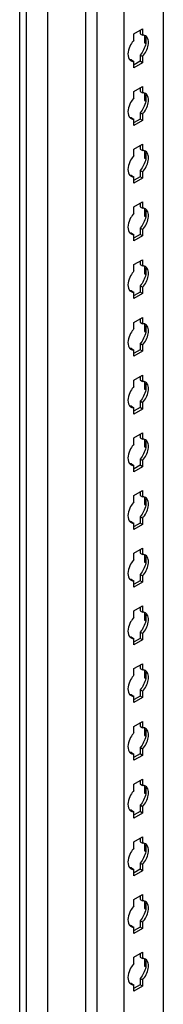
# Model space of a CAD drawing. Header units: millimetres. Extents: x 474 to 1323, y 193 to 2316.
# Tile 16 of 26: x 475 to 526, y 1610 to 1959. Entities that reach past the tile are written whole.
import ezdxf

# ---------------------------------------------------------------- set-up
doc = ezdxf.new("R2010")
doc.units = ezdxf.units.MM
doc.header["$LTSCALE"] = 163.170487
doc.layers.get('0').update_dxf_attribs({"linetype": 'CONTINUOUS'})

msp = doc.modelspace()

# ---------------------------------------------------------------- linework, layer by layer
at = {"color": 7}
for p, q in [((475.38, 596.54), (475.38, 2104.62)), ((477.63, 2103.32), (477.63, 595.24)), ((485.18, 2099.65), (485.18, 595.24)), ((498.71, 583.07), (498.71, 2091.84)), ((502.55, 2089.62), (502.55, 582.15)), ((512.17, 2084.07), (512.17, 587.7)), ((526.06, 2076.05), (526.06, 597.36)), ((515.7, 1953.59), (518.74, 1955.35)), ((517.86, 1954.84), (517.86, 1953.63)), ((518.74, 1955.35), (518.74, 1953.12)), ((515.7, 1951.36), (515.7, 1953.59)), ((517.86, 1953.63), (518.74, 1953.12)), ((519.42, 1952.88), (519.42, 1950.39)), ((519.86, 1950.64), (519.42, 1950.39)), ((519.42, 1950.39), (519.86, 1950.13)), ((514.82, 1944.32), (515.7, 1943.81)), ((515.7, 1941.59), (515.7, 1943.81)), ((518.74, 1943.34), (515.7, 1941.59)), ((517.86, 1943.85), (515.78, 1942.65)), ((517.86, 1946.08), (517.86, 1943.85)), ((518.74, 1945.57), (517.86, 1946.08)), ((518.74, 1943.34), (517.86, 1943.85)), ((518.74, 1945.57), (518.74, 1943.34)), ((515.7, 1933.18), (518.74, 1934.93)), ((515.7, 1930.95), (515.7, 1933.18)), ((517.86, 1934.42), (517.86, 1933.22)), ((517.86, 1933.22), (518.74, 1932.71)), ((518.74, 1934.93), (518.74, 1932.71)), ((519.42, 1932.47), (519.42, 1929.97)), ((519.86, 1930.23), (519.42, 1929.97)), ((519.42, 1929.97), (519.86, 1929.72)), ((514.82, 1923.91), (515.7, 1923.4)), ((515.7, 1921.18), (515.7, 1923.4)), ((518.74, 1922.93), (515.7, 1921.18)), ((517.86, 1923.44), (515.78, 1922.24)), ((517.86, 1925.67), (517.86, 1923.44)), ((518.74, 1925.16), (517.86, 1925.67)), ((518.74, 1922.93), (517.86, 1923.44)), ((518.74, 1925.16), (518.74, 1922.93)), ((515.7, 1912.77), (518.74, 1914.52)), ((515.7, 1910.54), (515.7, 1912.77)), ((517.86, 1914.01), (517.86, 1912.81)), ((517.86, 1912.81), (518.74, 1912.3)), ((518.74, 1914.52), (518.74, 1912.3)), ((519.42, 1912.06), (519.42, 1909.56)), ((519.86, 1909.81), (519.42, 1909.56)), ((519.42, 1909.56), (519.86, 1909.31)), ((517.86, 1905.25), (517.86, 1903.03)), ((518.74, 1904.74), (517.86, 1905.25)), ((514.82, 1903.5), (515.7, 1902.99)), ((515.7, 1900.76), (515.7, 1902.99)), ((518.74, 1902.52), (515.7, 1900.76)), ((517.86, 1903.03), (515.78, 1901.83)), ((518.74, 1902.52), (517.86, 1903.03)), ((518.74, 1904.74), (518.74, 1902.52)), ((515.7, 1892.35), (518.74, 1894.11)), ((515.7, 1890.13), (515.7, 1892.35)), ((517.86, 1893.6), (517.86, 1892.39)), ((517.86, 1892.39), (518.74, 1891.88)), ((518.74, 1894.11), (518.74, 1891.88)), ((519.42, 1891.64), (519.42, 1889.15)), ((519.86, 1889.4), (519.42, 1889.15)), ((519.42, 1889.15), (519.86, 1888.89)), ((517.86, 1884.84), (517.86, 1882.62)), ((518.74, 1884.33), (517.86, 1884.84)), ((518.74, 1884.33), (518.74, 1882.11)), ((514.82, 1883.09), (515.7, 1882.58)), ((515.7, 1880.35), (515.7, 1882.58)), ((518.74, 1882.11), (515.7, 1880.35)), ((517.86, 1882.62), (515.78, 1881.42)), ((518.74, 1882.11), (517.86, 1882.62)), ((515.7, 1871.94), (518.74, 1873.7)), ((518.74, 1873.7), (518.74, 1871.47)), ((515.7, 1869.71), (515.7, 1871.94)), ((517.86, 1873.19), (517.86, 1871.98)), ((517.86, 1871.98), (518.74, 1871.47)), ((519.42, 1871.23), (519.42, 1868.74)), ((519.86, 1868.99), (519.42, 1868.74)), ((519.42, 1868.74), (519.86, 1868.48)), ((517.86, 1864.43), (517.86, 1862.2)), ((518.74, 1863.92), (517.86, 1864.43)), ((518.74, 1863.92), (518.74, 1861.69)), ((514.82, 1862.67), (515.7, 1862.16)), ((515.7, 1859.94), (515.7, 1862.16)), ((518.74, 1861.69), (515.7, 1859.94)), ((517.86, 1862.2), (515.78, 1861)), ((518.74, 1861.69), (517.86, 1862.2)), ((515.7, 1851.53), (518.74, 1853.28)), ((517.86, 1852.77), (517.86, 1851.57)), ((518.74, 1853.28), (518.74, 1851.06)), ((515.7, 1849.3), (515.7, 1851.53)), ((517.86, 1851.57), (518.74, 1851.06)), ((519.42, 1850.82), (519.42, 1848.32)), ((519.86, 1848.58), (519.42, 1848.32)), ((519.42, 1848.32), (519.86, 1848.07)), ((514.82, 1842.26), (515.7, 1841.75)), ((517.86, 1844.02), (517.86, 1841.79)), ((518.74, 1843.51), (517.86, 1844.02)), ((518.74, 1843.51), (518.74, 1841.28)), ((515.7, 1839.52), (515.7, 1841.75)), ((518.74, 1841.28), (515.7, 1839.52)), ((517.86, 1841.79), (515.78, 1840.59)), ((518.74, 1841.28), (517.86, 1841.79)), ((515.7, 1831.11), (518.74, 1832.87)), ((517.86, 1832.36), (517.86, 1831.16)), ((518.74, 1832.87), (518.74, 1830.65)), ((515.7, 1828.89), (515.7, 1831.11)), ((517.86, 1831.16), (518.74, 1830.65)), ((519.42, 1830.41), (519.42, 1827.91)), ((519.86, 1828.16), (519.42, 1827.91)), ((519.42, 1827.91), (519.86, 1827.66)), ((514.82, 1821.85), (515.7, 1821.34)), ((515.7, 1819.11), (515.7, 1821.34)), ((517.86, 1821.38), (515.78, 1820.18)), ((517.86, 1823.6), (517.86, 1821.38)), ((518.74, 1823.09), (517.86, 1823.6)), ((518.74, 1820.87), (517.86, 1821.38)), ((518.74, 1823.09), (518.74, 1820.87)), ((518.74, 1820.87), (515.7, 1819.11)), ((515.7, 1810.7), (518.74, 1812.46)), ((517.86, 1811.95), (517.86, 1810.74)), ((518.74, 1812.46), (518.74, 1810.23)), ((515.7, 1808.48), (515.7, 1810.7)), ((517.86, 1810.74), (518.74, 1810.23)), ((519.42, 1809.99), (519.42, 1807.5)), ((519.86, 1807.75), (519.42, 1807.5)), ((519.42, 1807.5), (519.86, 1807.24)), ((514.82, 1801.44), (515.7, 1800.92)), ((515.7, 1798.7), (515.7, 1800.92)), ((518.74, 1800.46), (515.7, 1798.7)), ((517.86, 1800.97), (515.78, 1799.77)), ((517.86, 1803.19), (517.86, 1800.97)), ((518.74, 1802.68), (517.86, 1803.19)), ((518.74, 1800.46), (517.86, 1800.97)), ((518.74, 1802.68), (518.74, 1800.46)), ((515.7, 1790.29), (518.74, 1792.05)), ((515.7, 1788.06), (515.7, 1790.29)), ((517.86, 1791.53), (517.86, 1790.33)), ((517.86, 1790.33), (518.74, 1789.82)), ((518.74, 1792.05), (518.74, 1789.82)), ((519.42, 1789.58), (519.42, 1787.08)), ((519.86, 1787.34), (519.42, 1787.08)), ((519.42, 1787.08), (519.86, 1786.83)), ((514.82, 1781.02), (515.7, 1780.51)), ((515.7, 1778.29), (515.7, 1780.51)), ((518.74, 1780.04), (515.7, 1778.29)), ((517.86, 1780.55), (515.78, 1779.35)), ((517.86, 1782.78), (517.86, 1780.55)), ((518.74, 1782.27), (517.86, 1782.78)), ((518.74, 1780.04), (517.86, 1780.55)), ((518.74, 1782.27), (518.74, 1780.04)), ((515.7, 1769.88), (518.74, 1771.63)), ((515.7, 1767.65), (515.7, 1769.88)), ((517.86, 1771.12), (517.86, 1769.92)), ((517.86, 1769.92), (518.74, 1769.41)), ((518.74, 1771.63), (518.74, 1769.41)), ((519.42, 1769.17), (519.42, 1766.67)), ((519.86, 1766.93), (519.42, 1766.67)), ((519.42, 1766.67), (519.86, 1766.42)), ((517.86, 1762.37), (517.86, 1760.14)), ((518.74, 1761.86), (517.86, 1762.37)), ((514.82, 1760.61), (515.7, 1760.1)), ((515.7, 1757.87), (515.7, 1760.1)), ((518.74, 1759.63), (515.7, 1757.87)), ((517.86, 1760.14), (515.78, 1758.94)), ((518.74, 1759.63), (517.86, 1760.14)), ((518.74, 1761.86), (518.74, 1759.63)), ((515.7, 1749.46), (518.74, 1751.22)), ((515.7, 1747.24), (515.7, 1749.46)), ((517.86, 1750.71), (517.86, 1749.51)), ((517.86, 1749.51), (518.74, 1748.99)), ((518.74, 1751.22), (518.74, 1748.99)), ((519.42, 1748.76), (519.42, 1746.26)), ((519.86, 1746.51), (519.42, 1746.26)), ((519.42, 1746.26), (519.86, 1746.01)), ((517.86, 1741.95), (517.86, 1739.73)), ((518.74, 1741.44), (517.86, 1741.95)), ((518.74, 1741.44), (518.74, 1739.22)), ((514.82, 1740.2), (515.7, 1739.69)), ((515.7, 1737.46), (515.7, 1739.69)), ((518.74, 1739.22), (515.7, 1737.46)), ((517.86, 1739.73), (515.78, 1738.53)), ((518.74, 1739.22), (517.86, 1739.73)), ((515.7, 1729.05), (518.74, 1730.81)), ((518.74, 1730.81), (518.74, 1728.58)), ((515.7, 1726.83), (515.7, 1729.05)), ((517.86, 1730.3), (517.86, 1729.09)), ((517.86, 1729.09), (518.74, 1728.58)), ((519.42, 1728.34), (519.42, 1725.85)), ((519.86, 1726.1), (519.42, 1725.85)), ((519.42, 1725.85), (519.86, 1725.59)), ((517.86, 1721.54), (517.86, 1719.32)), ((518.74, 1721.03), (517.86, 1721.54)), ((518.74, 1721.03), (518.74, 1718.8)), ((514.82, 1719.79), (515.7, 1719.27)), ((515.7, 1717.05), (515.7, 1719.27)), ((518.74, 1718.8), (515.7, 1717.05)), ((517.86, 1719.32), (515.78, 1718.12)), ((518.74, 1718.8), (517.86, 1719.32)), ((515.7, 1708.64), (518.74, 1710.39)), ((517.86, 1709.88), (517.86, 1708.68)), ((518.74, 1710.39), (518.74, 1708.17)), ((515.7, 1706.41), (515.7, 1708.64)), ((517.86, 1708.68), (518.74, 1708.17)), ((519.42, 1707.93), (519.42, 1705.43)), ((519.86, 1705.69), (519.42, 1705.43)), ((519.42, 1705.43), (519.86, 1705.18)), ((517.86, 1701.13), (517.86, 1698.9)), ((518.74, 1700.62), (517.86, 1701.13)), ((518.74, 1700.62), (518.74, 1698.39)), ((514.82, 1699.37), (515.7, 1698.86)), ((515.7, 1696.64), (515.7, 1698.86)), ((518.74, 1698.39), (515.7, 1696.64)), ((517.86, 1698.9), (515.78, 1697.7)), ((518.74, 1698.39), (517.86, 1698.9)), ((515.7, 1688.23), (518.74, 1689.98)), ((517.86, 1689.47), (517.86, 1688.27)), ((518.74, 1689.98), (518.74, 1687.76)), ((515.7, 1686), (515.7, 1688.23)), ((517.86, 1688.27), (518.74, 1687.76)), ((519.42, 1687.52), (519.42, 1685.02)), ((519.86, 1685.28), (519.42, 1685.02)), ((519.42, 1685.02), (519.86, 1684.77)), ((514.82, 1678.96), (515.7, 1678.45)), ((517.86, 1680.72), (517.86, 1678.49)), ((518.74, 1680.21), (517.86, 1680.72)), ((518.74, 1680.21), (518.74, 1677.98)), ((515.7, 1676.22), (515.7, 1678.45)), ((518.74, 1677.98), (515.7, 1676.22)), ((517.86, 1678.49), (515.78, 1677.29)), ((518.74, 1677.98), (517.86, 1678.49)), ((515.7, 1667.81), (518.74, 1669.57)), ((517.86, 1669.06), (517.86, 1667.85)), ((518.74, 1669.57), (518.74, 1667.34)), ((515.7, 1665.59), (515.7, 1667.81)), ((517.86, 1667.85), (518.74, 1667.34)), ((519.42, 1667.11), (519.42, 1664.61)), ((519.86, 1664.86), (519.42, 1664.61)), ((519.42, 1664.61), (519.86, 1664.36)), ((514.82, 1658.55), (515.7, 1658.04)), ((515.7, 1655.81), (515.7, 1658.04)), ((517.86, 1658.08), (515.78, 1656.88)), ((517.86, 1660.3), (517.86, 1658.08)), ((518.74, 1659.79), (517.86, 1660.3)), ((518.74, 1657.57), (517.86, 1658.08)), ((518.74, 1659.79), (518.74, 1657.57)), ((518.74, 1657.57), (515.7, 1655.81)), ((515.7, 1647.4), (518.74, 1649.16)), ((515.7, 1645.18), (515.7, 1647.4)), ((517.86, 1648.65), (517.86, 1647.44)), ((517.86, 1647.44), (518.74, 1646.93)), ((518.74, 1649.16), (518.74, 1646.93)), ((519.42, 1646.69), (519.42, 1644.2)), ((519.86, 1644.45), (519.42, 1644.2)), ((519.42, 1644.2), (519.86, 1643.94)), ((514.82, 1638.13), (515.7, 1637.62)), ((515.7, 1635.4), (515.7, 1637.62)), ((518.74, 1637.15), (515.7, 1635.4)), ((517.86, 1637.66), (515.78, 1636.47)), ((517.86, 1639.89), (517.86, 1637.66)), ((518.74, 1639.38), (517.86, 1639.89)), ((518.74, 1637.15), (517.86, 1637.66)), ((518.74, 1639.38), (518.74, 1637.15)), ((515.7, 1626.99), (518.74, 1628.74)), ((515.7, 1624.76), (515.7, 1626.99)), ((517.86, 1628.23), (517.86, 1627.03)), ((517.86, 1627.03), (518.74, 1626.52)), ((518.74, 1628.74), (518.74, 1626.52)), ((519.42, 1626.28), (519.42, 1623.78)), ((519.86, 1624.04), (519.42, 1623.78)), ((519.42, 1623.78), (519.86, 1623.53)), ((517.86, 1619.48), (517.86, 1617.25)), ((518.74, 1618.97), (517.86, 1619.48)), ((514.82, 1617.72), (515.7, 1617.21)), ((515.7, 1614.99), (515.7, 1617.21)), ((518.74, 1616.74), (515.7, 1614.99)), ((517.86, 1617.25), (515.78, 1616.05)), ((518.74, 1616.74), (517.86, 1617.25)), ((518.74, 1618.97), (518.74, 1616.74))]:
    msp.add_line(p, q, dxfattribs=at)
for centre in [(515.53, 1945.54), (515.53, 1925.12), (515.53, 1904.71), (515.53, 1884.3), (515.53, 1863.89), (515.53, 1843.47), (515.53, 1823.06), (515.53, 1802.65), (515.53, 1782.24), (515.53, 1761.82), (515.53, 1741.41), (515.53, 1721), (515.53, 1700.58), (515.53, 1680.17), (515.53, 1659.76), (515.53, 1639.35), (515.53, 1618.93)]:
    msp.add_arc(centre, 1.71, 226.6668, 240.1461, dxfattribs=at)
for points, knots in [([(515.7, 1951.36), (515.25, 1950.86), (513.94, 1948.97), (513.15, 1946.09), (514.05, 1944.67)], [0, 0, 0, 0, 0.288497, 1, 1, 1, 1]), ([(519.16, 1953.1), (519.09, 1953.11), (518.95, 1953.12), (518.81, 1953.12), (518.74, 1953.12)], [0, 0, 0, 0, 0.493256, 1, 1, 1, 1]), ([(514.05, 1944.67), (514.09, 1944.6), (514.18, 1944.46), (514.29, 1944.34), (514.35, 1944.29)], [0, 0, 0, 0, 0.507362, 1, 1, 1, 1]), ([(514.82, 1944.32), (514.75, 1944.32), (514.61, 1944.32), (514.48, 1944.34), (514.41, 1944.35)], [0, 0, 0, 0, 0.506746, 1, 1, 1, 1]), ([(515.21, 1943.85), (515.29, 1943.83), (515.46, 1943.81), (515.62, 1943.81), (515.7, 1943.81)], [0, 0, 0, 0, 0.492174, 1, 1, 1, 1]), ([(515.7, 1930.95), (515.25, 1930.44), (513.94, 1928.56), (513.15, 1925.67), (514.05, 1924.25)], [0, 0, 0, 0, 0.288497, 1, 1, 1, 1]), ([(519.16, 1932.68), (519.09, 1932.7), (518.95, 1932.71), (518.81, 1932.71), (518.74, 1932.71)], [0, 0, 0, 0, 0.493256, 1, 1, 1, 1]), ([(514.05, 1924.25), (514.09, 1924.18), (514.18, 1924.05), (514.29, 1923.93), (514.35, 1923.88)], [0, 0, 0, 0, 0.507362, 1, 1, 1, 1]), ([(514.82, 1923.91), (514.75, 1923.91), (514.61, 1923.91), (514.48, 1923.92), (514.41, 1923.93)], [0, 0, 0, 0, 0.506746, 1, 1, 1, 1]), ([(515.21, 1923.44), (515.29, 1923.42), (515.46, 1923.4), (515.62, 1923.4), (515.7, 1923.4)], [0, 0, 0, 0, 0.492174, 1, 1, 1, 1]), ([(519.16, 1912.27), (519.09, 1912.28), (518.95, 1912.3), (518.81, 1912.3), (518.74, 1912.3)], [0, 0, 0, 0, 0.493256, 1, 1, 1, 1]), ([(515.7, 1910.54), (515.25, 1910.03), (513.94, 1908.15), (513.15, 1905.26), (514.05, 1903.84)], [0, 0, 0, 0, 0.288497, 1, 1, 1, 1]), ([(514.05, 1903.84), (514.09, 1903.77), (514.18, 1903.64), (514.29, 1903.52), (514.35, 1903.47)], [0, 0, 0, 0, 0.507362, 1, 1, 1, 1]), ([(514.82, 1903.5), (514.75, 1903.5), (514.61, 1903.5), (514.48, 1903.51), (514.41, 1903.52)], [0, 0, 0, 0, 0.506746, 1, 1, 1, 1]), ([(515.21, 1903.02), (515.29, 1903.01), (515.46, 1902.99), (515.62, 1902.98), (515.7, 1902.99)], [0, 0, 0, 0, 0.492174, 1, 1, 1, 1]), ([(519.16, 1891.86), (519.09, 1891.87), (518.95, 1891.88), (518.81, 1891.89), (518.74, 1891.88)], [0, 0, 0, 0, 0.493256, 1, 1, 1, 1]), ([(515.7, 1890.13), (515.25, 1889.62), (513.94, 1887.74), (513.15, 1884.85), (514.05, 1883.43)], [0, 0, 0, 0, 0.288497, 1, 1, 1, 1]), ([(514.05, 1883.43), (514.09, 1883.36), (514.18, 1883.23), (514.29, 1883.11), (514.35, 1883.05)], [0, 0, 0, 0, 0.507362, 1, 1, 1, 1]), ([(514.82, 1883.09), (514.75, 1883.08), (514.61, 1883.08), (514.48, 1883.1), (514.41, 1883.11)], [0, 0, 0, 0, 0.506746, 1, 1, 1, 1]), ([(515.21, 1882.61), (515.29, 1882.6), (515.46, 1882.57), (515.62, 1882.57), (515.7, 1882.58)], [0, 0, 0, 0, 0.492174, 1, 1, 1, 1]), ([(519.16, 1871.45), (519.09, 1871.46), (518.95, 1871.47), (518.81, 1871.47), (518.74, 1871.47)], [0, 0, 0, 0, 0.493256, 1, 1, 1, 1]), ([(515.7, 1869.71), (515.25, 1869.21), (513.94, 1867.32), (513.15, 1864.44), (514.05, 1863.01)], [0, 0, 0, 0, 0.288497, 1, 1, 1, 1]), ([(514.05, 1863.01), (514.09, 1862.95), (514.18, 1862.81), (514.29, 1862.69), (514.35, 1862.64)], [0, 0, 0, 0, 0.507362, 1, 1, 1, 1]), ([(514.82, 1862.67), (514.75, 1862.67), (514.61, 1862.67), (514.48, 1862.69), (514.41, 1862.7)], [0, 0, 0, 0, 0.506746, 1, 1, 1, 1]), ([(515.21, 1862.2), (515.29, 1862.18), (515.46, 1862.16), (515.62, 1862.16), (515.7, 1862.16)], [0, 0, 0, 0, 0.492174, 1, 1, 1, 1]), ([(515.7, 1849.3), (515.25, 1848.79), (513.94, 1846.91), (513.15, 1844.02), (514.05, 1842.6)], [0, 0, 0, 0, 0.288497, 1, 1, 1, 1]), ([(519.16, 1851.03), (519.09, 1851.05), (518.95, 1851.06), (518.81, 1851.06), (518.74, 1851.06)], [0, 0, 0, 0, 0.493256, 1, 1, 1, 1]), ([(514.05, 1842.6), (514.09, 1842.53), (514.18, 1842.4), (514.29, 1842.28), (514.35, 1842.23)], [0, 0, 0, 0, 0.507362, 1, 1, 1, 1]), ([(514.82, 1842.26), (514.75, 1842.26), (514.61, 1842.26), (514.48, 1842.27), (514.41, 1842.28)], [0, 0, 0, 0, 0.506746, 1, 1, 1, 1]), ([(515.21, 1841.79), (515.29, 1841.77), (515.46, 1841.75), (515.62, 1841.75), (515.7, 1841.75)], [0, 0, 0, 0, 0.492174, 1, 1, 1, 1]), ([(515.7, 1828.89), (515.25, 1828.38), (513.94, 1826.5), (513.15, 1823.61), (514.05, 1822.19)], [0, 0, 0, 0, 0.288497, 1, 1, 1, 1]), ([(519.16, 1830.62), (519.09, 1830.63), (518.95, 1830.65), (518.81, 1830.65), (518.74, 1830.65)], [0, 0, 0, 0, 0.493256, 1, 1, 1, 1]), ([(514.05, 1822.19), (514.09, 1822.12), (514.18, 1821.99), (514.29, 1821.87), (514.35, 1821.81)], [0, 0, 0, 0, 0.507362, 1, 1, 1, 1]), ([(514.82, 1821.85), (514.75, 1821.84), (514.61, 1821.85), (514.48, 1821.86), (514.41, 1821.87)], [0, 0, 0, 0, 0.506746, 1, 1, 1, 1]), ([(515.21, 1821.37), (515.29, 1821.36), (515.46, 1821.34), (515.62, 1821.33), (515.7, 1821.34)], [0, 0, 0, 0, 0.492174, 1, 1, 1, 1]), ([(515.7, 1808.48), (515.25, 1807.97), (513.94, 1806.08), (513.15, 1803.2), (514.05, 1801.78)], [0, 0, 0, 0, 0.288497, 1, 1, 1, 1]), ([(519.16, 1810.21), (519.09, 1810.22), (518.95, 1810.23), (518.81, 1810.24), (518.74, 1810.23)], [0, 0, 0, 0, 0.493256, 1, 1, 1, 1]), ([(514.05, 1801.78), (514.09, 1801.71), (514.18, 1801.58), (514.29, 1801.46), (514.35, 1801.4)], [0, 0, 0, 0, 0.507362, 1, 1, 1, 1]), ([(514.82, 1801.44), (514.75, 1801.43), (514.61, 1801.43), (514.48, 1801.45), (514.41, 1801.46)], [0, 0, 0, 0, 0.506746, 1, 1, 1, 1]), ([(515.21, 1800.96), (515.29, 1800.95), (515.46, 1800.92), (515.62, 1800.92), (515.7, 1800.92)], [0, 0, 0, 0, 0.492174, 1, 1, 1, 1]), ([(515.7, 1788.06), (515.25, 1787.56), (513.94, 1785.67), (513.15, 1782.79), (514.05, 1781.36)], [0, 0, 0, 0, 0.288497, 1, 1, 1, 1]), ([(519.16, 1789.8), (519.09, 1789.81), (518.95, 1789.82), (518.81, 1789.82), (518.74, 1789.82)], [0, 0, 0, 0, 0.493256, 1, 1, 1, 1]), ([(514.05, 1781.36), (514.09, 1781.3), (514.18, 1781.16), (514.29, 1781.04), (514.35, 1780.99)], [0, 0, 0, 0, 0.507362, 1, 1, 1, 1]), ([(514.82, 1781.02), (514.75, 1781.02), (514.61, 1781.02), (514.48, 1781.04), (514.41, 1781.05)], [0, 0, 0, 0, 0.506746, 1, 1, 1, 1]), ([(515.21, 1780.55), (515.29, 1780.53), (515.46, 1780.51), (515.62, 1780.51), (515.7, 1780.51)], [0, 0, 0, 0, 0.492174, 1, 1, 1, 1]), ([(519.16, 1769.38), (519.09, 1769.39), (518.95, 1769.41), (518.81, 1769.41), (518.74, 1769.41)], [0, 0, 0, 0, 0.493256, 1, 1, 1, 1]), ([(515.7, 1767.65), (515.25, 1767.14), (513.94, 1765.26), (513.15, 1762.37), (514.05, 1760.95)], [0, 0, 0, 0, 0.288497, 1, 1, 1, 1]), ([(514.05, 1760.95), (514.09, 1760.88), (514.18, 1760.75), (514.29, 1760.63), (514.35, 1760.58)], [0, 0, 0, 0, 0.507362, 1, 1, 1, 1]), ([(514.82, 1760.61), (514.75, 1760.61), (514.61, 1760.61), (514.48, 1760.62), (514.41, 1760.63)], [0, 0, 0, 0, 0.506746, 1, 1, 1, 1]), ([(515.21, 1760.14), (515.29, 1760.12), (515.46, 1760.1), (515.62, 1760.1), (515.7, 1760.1)], [0, 0, 0, 0, 0.492174, 1, 1, 1, 1]), ([(519.16, 1748.97), (519.09, 1748.98), (518.95, 1749), (518.81, 1749), (518.74, 1748.99)], [0, 0, 0, 0, 0.493256, 1, 1, 1, 1]), ([(515.7, 1747.24), (515.25, 1746.73), (513.94, 1744.85), (513.15, 1741.96), (514.05, 1740.54)], [0, 0, 0, 0, 0.288497, 1, 1, 1, 1]), ([(514.05, 1740.54), (514.09, 1740.47), (514.18, 1740.34), (514.29, 1740.22), (514.35, 1740.16)], [0, 0, 0, 0, 0.507362, 1, 1, 1, 1]), ([(514.82, 1740.2), (514.75, 1740.19), (514.61, 1740.2), (514.48, 1740.21), (514.41, 1740.22)], [0, 0, 0, 0, 0.506746, 1, 1, 1, 1]), ([(515.21, 1739.72), (515.29, 1739.71), (515.46, 1739.69), (515.62, 1739.68), (515.7, 1739.69)], [0, 0, 0, 0, 0.492174, 1, 1, 1, 1]), ([(519.16, 1728.56), (519.09, 1728.57), (518.95, 1728.58), (518.81, 1728.59), (518.74, 1728.58)], [0, 0, 0, 0, 0.493256, 1, 1, 1, 1]), ([(515.7, 1726.83), (515.25, 1726.32), (513.94, 1724.43), (513.15, 1721.55), (514.05, 1720.13)], [0, 0, 0, 0, 0.288497, 1, 1, 1, 1]), ([(514.05, 1720.13), (514.09, 1720.06), (514.18, 1719.93), (514.29, 1719.81), (514.35, 1719.75)], [0, 0, 0, 0, 0.507362, 1, 1, 1, 1]), ([(514.82, 1719.79), (514.75, 1719.78), (514.61, 1719.78), (514.48, 1719.8), (514.41, 1719.81)], [0, 0, 0, 0, 0.506746, 1, 1, 1, 1]), ([(515.21, 1719.31), (515.29, 1719.3), (515.46, 1719.27), (515.62, 1719.27), (515.7, 1719.27)], [0, 0, 0, 0, 0.492174, 1, 1, 1, 1]), ([(515.7, 1706.41), (515.25, 1705.91), (513.94, 1704.02), (513.15, 1701.14), (514.05, 1699.71)], [0, 0, 0, 0, 0.288497, 1, 1, 1, 1]), ([(519.16, 1708.15), (519.09, 1708.16), (518.95, 1708.17), (518.81, 1708.17), (518.74, 1708.17)], [0, 0, 0, 0, 0.493256, 1, 1, 1, 1]), ([(514.05, 1699.71), (514.09, 1699.65), (514.18, 1699.51), (514.29, 1699.39), (514.35, 1699.34)], [0, 0, 0, 0, 0.507362, 1, 1, 1, 1]), ([(514.82, 1699.37), (514.75, 1699.37), (514.61, 1699.37), (514.48, 1699.38), (514.41, 1699.4)], [0, 0, 0, 0, 0.506746, 1, 1, 1, 1]), ([(515.21, 1698.9), (515.29, 1698.88), (515.46, 1698.86), (515.62, 1698.86), (515.7, 1698.86)], [0, 0, 0, 0, 0.492174, 1, 1, 1, 1]), ([(515.7, 1686), (515.25, 1685.49), (513.94, 1683.61), (513.15, 1680.72), (514.05, 1679.3)], [0, 0, 0, 0, 0.288497, 1, 1, 1, 1]), ([(519.16, 1687.73), (519.09, 1687.74), (518.95, 1687.76), (518.81, 1687.76), (518.74, 1687.76)], [0, 0, 0, 0, 0.493256, 1, 1, 1, 1]), ([(514.05, 1679.3), (514.09, 1679.23), (514.18, 1679.1), (514.29, 1678.98), (514.35, 1678.93)], [0, 0, 0, 0, 0.507362, 1, 1, 1, 1]), ([(514.82, 1678.96), (514.75, 1678.96), (514.61, 1678.96), (514.48, 1678.97), (514.41, 1678.98)], [0, 0, 0, 0, 0.506746, 1, 1, 1, 1]), ([(515.21, 1678.49), (515.29, 1678.47), (515.46, 1678.45), (515.62, 1678.45), (515.7, 1678.45)], [0, 0, 0, 0, 0.492174, 1, 1, 1, 1]), ([(515.7, 1665.59), (515.25, 1665.08), (513.94, 1663.2), (513.15, 1660.31), (514.05, 1658.89)], [0, 0, 0, 0, 0.288497, 1, 1, 1, 1]), ([(519.16, 1667.32), (519.09, 1667.33), (518.95, 1667.35), (518.81, 1667.35), (518.74, 1667.34)], [0, 0, 0, 0, 0.493256, 1, 1, 1, 1]), ([(514.05, 1658.89), (514.09, 1658.82), (514.18, 1658.69), (514.29, 1658.57), (514.35, 1658.51)], [0, 0, 0, 0, 0.507362, 1, 1, 1, 1]), ([(514.82, 1658.55), (514.75, 1658.54), (514.61, 1658.55), (514.48, 1658.56), (514.41, 1658.57)], [0, 0, 0, 0, 0.506746, 1, 1, 1, 1]), ([(515.21, 1658.07), (515.29, 1658.06), (515.46, 1658.04), (515.62, 1658.03), (515.7, 1658.04)], [0, 0, 0, 0, 0.492174, 1, 1, 1, 1]), ([(515.7, 1645.18), (515.25, 1644.67), (513.94, 1642.78), (513.15, 1639.9), (514.05, 1638.48)], [0, 0, 0, 0, 0.288497, 1, 1, 1, 1]), ([(519.16, 1646.91), (519.09, 1646.92), (518.95, 1646.93), (518.81, 1646.93), (518.74, 1646.93)], [0, 0, 0, 0, 0.493256, 1, 1, 1, 1]), ([(514.05, 1638.48), (514.09, 1638.41), (514.18, 1638.28), (514.29, 1638.16), (514.35, 1638.1)], [0, 0, 0, 0, 0.507362, 1, 1, 1, 1]), ([(514.82, 1638.13), (514.75, 1638.13), (514.61, 1638.13), (514.48, 1638.15), (514.41, 1638.16)], [0, 0, 0, 0, 0.506746, 1, 1, 1, 1]), ([(515.21, 1637.66), (515.29, 1637.65), (515.46, 1637.62), (515.62, 1637.62), (515.7, 1637.62)], [0, 0, 0, 0, 0.492174, 1, 1, 1, 1]), ([(519.16, 1626.5), (519.09, 1626.51), (518.95, 1626.52), (518.81, 1626.52), (518.74, 1626.52)], [0, 0, 0, 0, 0.493256, 1, 1, 1, 1]), ([(515.7, 1624.76), (515.25, 1624.26), (513.94, 1622.37), (513.15, 1619.49), (514.05, 1618.06)], [0, 0, 0, 0, 0.288497, 1, 1, 1, 1]), ([(514.05, 1618.06), (514.09, 1617.99), (514.18, 1617.86), (514.29, 1617.74), (514.35, 1617.69)], [0, 0, 0, 0, 0.507362, 1, 1, 1, 1]), ([(514.82, 1617.72), (514.75, 1617.72), (514.61, 1617.72), (514.48, 1617.73), (514.41, 1617.75)], [0, 0, 0, 0, 0.506746, 1, 1, 1, 1]), ([(515.21, 1617.25), (515.29, 1617.23), (515.46, 1617.21), (515.62, 1617.21), (515.7, 1617.21)], [0, 0, 0, 0, 0.492174, 1, 1, 1, 1])]:
    msp.add_open_spline(points, degree=3, knots=knots, dxfattribs=at)
for points in [[(519.77, 1952.88), (519.59, 1952.99), (519.37, 1953.06), (519.16, 1953.1)], [(519.21, 1953.15), (519.55, 1952.84), (519.76, 1952.38), (519.86, 1951.94)], [(520.74, 1951.43), (520.61, 1952), (520.28, 1952.59), (519.77, 1952.88)], [(519.86, 1951.94), (519.99, 1951.33), (519.96, 1950.69), (519.86, 1950.07)], [(520.74, 1949.56), (520.85, 1950.18), (520.87, 1950.82), (520.74, 1951.43)], [(519.86, 1950.07), (519.59, 1948.61), (518.86, 1947.19), (517.86, 1946.08)], [(518.74, 1945.57), (519.74, 1946.68), (520.48, 1948.1), (520.74, 1949.56)], [(514.68, 1944.05), (514.84, 1943.96), (515.03, 1943.89), (515.21, 1943.85)], [(519.86, 1929.66), (519.59, 1928.2), (518.86, 1926.77), (517.86, 1925.67)], [(519.77, 1932.47), (519.59, 1932.58), (519.37, 1932.65), (519.16, 1932.68)], [(519.21, 1932.74), (519.55, 1932.43), (519.76, 1931.97), (519.86, 1931.52)], [(520.74, 1931.02), (520.61, 1931.58), (520.28, 1932.18), (519.77, 1932.47)], [(519.86, 1931.52), (519.99, 1930.92), (519.96, 1930.27), (519.86, 1929.66)], [(520.74, 1929.15), (520.85, 1929.76), (520.87, 1930.41), (520.74, 1931.02)], [(518.74, 1925.16), (519.74, 1926.26), (520.48, 1927.69), (520.74, 1929.15)], [(514.68, 1923.64), (514.84, 1923.54), (515.03, 1923.48), (515.21, 1923.44)], [(519.77, 1912.06), (519.59, 1912.17), (519.37, 1912.24), (519.16, 1912.27)], [(519.21, 1912.33), (519.55, 1912.01), (519.76, 1911.56), (519.86, 1911.11)], [(520.74, 1910.6), (520.61, 1911.17), (520.28, 1911.77), (519.77, 1912.06)], [(519.86, 1909.25), (519.59, 1907.78), (518.86, 1906.36), (517.86, 1905.25)], [(518.74, 1904.74), (519.74, 1905.85), (520.48, 1907.27), (520.74, 1908.74)], [(519.86, 1911.11), (519.99, 1910.51), (519.96, 1909.86), (519.86, 1909.25)], [(520.74, 1908.74), (520.85, 1909.35), (520.87, 1910), (520.74, 1910.6)], [(514.68, 1903.23), (514.84, 1903.13), (515.03, 1903.06), (515.21, 1903.02)], [(519.77, 1891.64), (519.59, 1891.75), (519.37, 1891.83), (519.16, 1891.86)], [(519.21, 1891.92), (519.55, 1891.6), (519.76, 1891.15), (519.86, 1890.7)], [(520.74, 1890.19), (520.61, 1890.76), (520.28, 1891.36), (519.77, 1891.64)], [(519.86, 1888.84), (519.59, 1887.37), (518.86, 1885.95), (517.86, 1884.84)], [(518.74, 1884.33), (519.74, 1885.44), (520.48, 1886.86), (520.74, 1888.33)], [(519.86, 1890.7), (519.99, 1890.09), (519.96, 1889.45), (519.86, 1888.84)], [(520.74, 1888.33), (520.85, 1888.94), (520.87, 1889.58), (520.74, 1890.19)], [(514.68, 1882.81), (514.84, 1882.72), (515.03, 1882.65), (515.21, 1882.61)], [(519.77, 1871.23), (519.59, 1871.34), (519.37, 1871.41), (519.16, 1871.45)], [(519.21, 1871.5), (519.55, 1871.19), (519.76, 1870.73), (519.86, 1870.29)], [(520.74, 1869.78), (520.61, 1870.35), (520.28, 1870.94), (519.77, 1871.23)], [(519.86, 1870.29), (519.99, 1869.68), (519.96, 1869.04), (519.86, 1868.42)], [(519.86, 1868.42), (519.59, 1866.96), (518.86, 1865.54), (517.86, 1864.43)], [(518.74, 1863.92), (519.74, 1865.03), (520.48, 1866.45), (520.74, 1867.91)], [(520.74, 1867.91), (520.85, 1868.53), (520.87, 1869.17), (520.74, 1869.78)], [(514.68, 1862.4), (514.84, 1862.31), (515.03, 1862.24), (515.21, 1862.2)], [(519.77, 1850.82), (519.59, 1850.93), (519.37, 1851), (519.16, 1851.03)], [(519.21, 1851.09), (519.55, 1850.78), (519.76, 1850.32), (519.86, 1849.87)], [(520.74, 1849.36), (520.61, 1849.93), (520.28, 1850.53), (519.77, 1850.82)], [(519.86, 1849.87), (519.99, 1849.27), (519.96, 1848.62), (519.86, 1848.01)], [(520.74, 1847.5), (520.85, 1848.11), (520.87, 1848.76), (520.74, 1849.36)], [(519.86, 1848.01), (519.59, 1846.55), (518.86, 1845.12), (517.86, 1844.02)], [(518.74, 1843.51), (519.74, 1844.61), (520.48, 1846.04), (520.74, 1847.5)], [(514.68, 1841.99), (514.84, 1841.89), (515.03, 1841.82), (515.21, 1841.79)], [(519.77, 1830.41), (519.59, 1830.52), (519.37, 1830.59), (519.16, 1830.62)], [(519.21, 1830.68), (519.55, 1830.36), (519.76, 1829.91), (519.86, 1829.46)], [(520.74, 1828.95), (520.61, 1829.52), (520.28, 1830.12), (519.77, 1830.41)], [(519.86, 1829.46), (519.99, 1828.86), (519.96, 1828.21), (519.86, 1827.6)], [(520.74, 1827.09), (520.85, 1827.7), (520.87, 1828.35), (520.74, 1828.95)], [(519.86, 1827.6), (519.59, 1826.13), (518.86, 1824.71), (517.86, 1823.6)], [(518.74, 1823.09), (519.74, 1824.2), (520.48, 1825.62), (520.74, 1827.09)], [(514.68, 1821.58), (514.84, 1821.48), (515.03, 1821.41), (515.21, 1821.37)], [(519.77, 1809.99), (519.59, 1810.1), (519.37, 1810.18), (519.16, 1810.21)], [(519.21, 1810.27), (519.55, 1809.95), (519.76, 1809.5), (519.86, 1809.05)], [(520.74, 1808.54), (520.61, 1809.11), (520.28, 1809.71), (519.77, 1809.99)], [(519.86, 1809.05), (519.99, 1808.44), (519.96, 1807.8), (519.86, 1807.19)], [(520.74, 1806.68), (520.85, 1807.29), (520.87, 1807.93), (520.74, 1808.54)], [(519.86, 1807.19), (519.59, 1805.72), (518.86, 1804.3), (517.86, 1803.19)], [(518.74, 1802.68), (519.74, 1803.79), (520.48, 1805.21), (520.74, 1806.68)], [(514.68, 1801.16), (514.84, 1801.07), (515.03, 1801), (515.21, 1800.96)], [(519.86, 1786.77), (519.59, 1785.31), (518.86, 1783.89), (517.86, 1782.78)], [(519.77, 1789.58), (519.59, 1789.69), (519.37, 1789.76), (519.16, 1789.8)], [(519.21, 1789.85), (519.55, 1789.54), (519.76, 1789.08), (519.86, 1788.64)], [(520.74, 1788.13), (520.61, 1788.7), (520.28, 1789.29), (519.77, 1789.58)], [(519.86, 1788.64), (519.99, 1788.03), (519.96, 1787.39), (519.86, 1786.77)], [(520.74, 1786.26), (520.85, 1786.88), (520.87, 1787.52), (520.74, 1788.13)], [(518.74, 1782.27), (519.74, 1783.38), (520.48, 1784.8), (520.74, 1786.26)], [(514.68, 1780.75), (514.84, 1780.65), (515.03, 1780.59), (515.21, 1780.55)], [(519.77, 1769.17), (519.59, 1769.28), (519.37, 1769.35), (519.16, 1769.38)], [(519.21, 1769.44), (519.55, 1769.13), (519.76, 1768.67), (519.86, 1768.22)], [(520.74, 1767.71), (520.61, 1768.28), (520.28, 1768.88), (519.77, 1769.17)], [(519.86, 1766.36), (519.59, 1764.9), (518.86, 1763.47), (517.86, 1762.37)], [(518.74, 1761.86), (519.74, 1762.96), (520.48, 1764.39), (520.74, 1765.85)], [(519.86, 1768.22), (519.99, 1767.62), (519.96, 1766.97), (519.86, 1766.36)], [(520.74, 1765.85), (520.85, 1766.46), (520.87, 1767.11), (520.74, 1767.71)], [(514.68, 1760.34), (514.84, 1760.24), (515.03, 1760.17), (515.21, 1760.14)], [(519.77, 1748.76), (519.59, 1748.87), (519.37, 1748.94), (519.16, 1748.97)], [(519.21, 1749.03), (519.55, 1748.71), (519.76, 1748.26), (519.86, 1747.81)], [(520.74, 1747.3), (520.61, 1747.87), (520.28, 1748.47), (519.77, 1748.76)], [(519.86, 1745.95), (519.59, 1744.48), (518.86, 1743.06), (517.86, 1741.95)], [(518.74, 1741.44), (519.74, 1742.55), (520.48, 1743.97), (520.74, 1745.44)], [(519.86, 1747.81), (519.99, 1747.21), (519.96, 1746.56), (519.86, 1745.95)], [(520.74, 1745.44), (520.85, 1746.05), (520.87, 1746.7), (520.74, 1747.3)], [(514.68, 1739.93), (514.84, 1739.83), (515.03, 1739.76), (515.21, 1739.72)], [(519.77, 1728.34), (519.59, 1728.45), (519.37, 1728.53), (519.16, 1728.56)], [(519.21, 1728.62), (519.55, 1728.3), (519.76, 1727.85), (519.86, 1727.4)], [(520.74, 1726.89), (520.61, 1727.46), (520.28, 1728.05), (519.77, 1728.34)], [(519.86, 1727.4), (519.99, 1726.79), (519.96, 1726.15), (519.86, 1725.54)], [(519.86, 1725.54), (519.59, 1724.07), (518.86, 1722.65), (517.86, 1721.54)], [(518.74, 1721.03), (519.74, 1722.14), (520.48, 1723.56), (520.74, 1725.03)], [(520.74, 1725.03), (520.85, 1725.64), (520.87, 1726.28), (520.74, 1726.89)], [(514.68, 1719.51), (514.84, 1719.42), (515.03, 1719.35), (515.21, 1719.31)], [(519.77, 1707.93), (519.59, 1708.04), (519.37, 1708.11), (519.16, 1708.15)], [(519.21, 1708.2), (519.55, 1707.89), (519.76, 1707.43), (519.86, 1706.99)], [(520.74, 1706.48), (520.61, 1707.04), (520.28, 1707.64), (519.77, 1707.93)], [(519.86, 1706.99), (519.99, 1706.38), (519.96, 1705.73), (519.86, 1705.12)], [(520.74, 1704.61), (520.85, 1705.23), (520.87, 1705.87), (520.74, 1706.48)], [(519.86, 1705.12), (519.59, 1703.66), (518.86, 1702.24), (517.86, 1701.13)], [(518.74, 1700.62), (519.74, 1701.73), (520.48, 1703.15), (520.74, 1704.61)], [(514.68, 1699.1), (514.84, 1699), (515.03, 1698.94), (515.21, 1698.9)], [(519.77, 1687.52), (519.59, 1687.63), (519.37, 1687.7), (519.16, 1687.73)], [(519.21, 1687.79), (519.55, 1687.48), (519.76, 1687.02), (519.86, 1686.57)], [(520.74, 1686.06), (520.61, 1686.63), (520.28, 1687.23), (519.77, 1687.52)], [(519.86, 1686.57), (519.99, 1685.97), (519.96, 1685.32), (519.86, 1684.71)], [(520.74, 1684.2), (520.85, 1684.81), (520.87, 1685.46), (520.74, 1686.06)], [(519.86, 1684.71), (519.59, 1683.25), (518.86, 1681.82), (517.86, 1680.72)], [(518.74, 1680.21), (519.74, 1681.31), (520.48, 1682.74), (520.74, 1684.2)], [(514.68, 1678.69), (514.84, 1678.59), (515.03, 1678.52), (515.21, 1678.49)], [(519.77, 1667.11), (519.59, 1667.22), (519.37, 1667.29), (519.16, 1667.32)], [(519.21, 1667.38), (519.55, 1667.06), (519.76, 1666.61), (519.86, 1666.16)], [(520.74, 1665.65), (520.61, 1666.22), (520.28, 1666.82), (519.77, 1667.11)], [(519.86, 1666.16), (519.99, 1665.56), (519.96, 1664.91), (519.86, 1664.3)], [(520.74, 1663.79), (520.85, 1664.4), (520.87, 1665.05), (520.74, 1665.65)], [(519.86, 1664.3), (519.59, 1662.83), (518.86, 1661.41), (517.86, 1660.3)], [(518.74, 1659.79), (519.74, 1660.9), (520.48, 1662.32), (520.74, 1663.79)], [(514.68, 1658.27), (514.84, 1658.18), (515.03, 1658.11), (515.21, 1658.07)], [(519.86, 1643.89), (519.59, 1642.42), (518.86, 1641), (517.86, 1639.89)], [(519.77, 1646.69), (519.59, 1646.8), (519.37, 1646.87), (519.16, 1646.91)], [(519.21, 1646.96), (519.55, 1646.65), (519.76, 1646.2), (519.86, 1645.75)], [(520.74, 1645.24), (520.61, 1645.81), (520.28, 1646.4), (519.77, 1646.69)], [(519.86, 1645.75), (519.99, 1645.14), (519.96, 1644.5), (519.86, 1643.89)], [(520.74, 1643.38), (520.85, 1643.99), (520.87, 1644.63), (520.74, 1645.24)], [(518.74, 1639.38), (519.74, 1640.49), (520.48, 1641.91), (520.74, 1643.38)], [(514.68, 1637.86), (514.84, 1637.77), (515.03, 1637.7), (515.21, 1637.66)], [(519.77, 1626.28), (519.59, 1626.39), (519.37, 1626.46), (519.16, 1626.5)], [(519.21, 1626.55), (519.55, 1626.24), (519.76, 1625.78), (519.86, 1625.34)], [(519.86, 1623.47), (519.59, 1622.01), (518.86, 1620.59), (517.86, 1619.48)], [(518.74, 1618.97), (519.74, 1620.08), (520.48, 1621.5), (520.74, 1622.96)], [(520.74, 1624.83), (520.61, 1625.39), (520.28, 1625.99), (519.77, 1626.28)], [(519.86, 1625.34), (519.99, 1624.73), (519.96, 1624.08), (519.86, 1623.47)], [(520.74, 1622.96), (520.85, 1623.58), (520.87, 1624.22), (520.74, 1624.83)], [(514.68, 1617.45), (514.84, 1617.35), (515.03, 1617.29), (515.21, 1617.25)]]:
    msp.add_open_spline(points, degree=3, dxfattribs=at)

doc.saveas('drawing.dxf')
